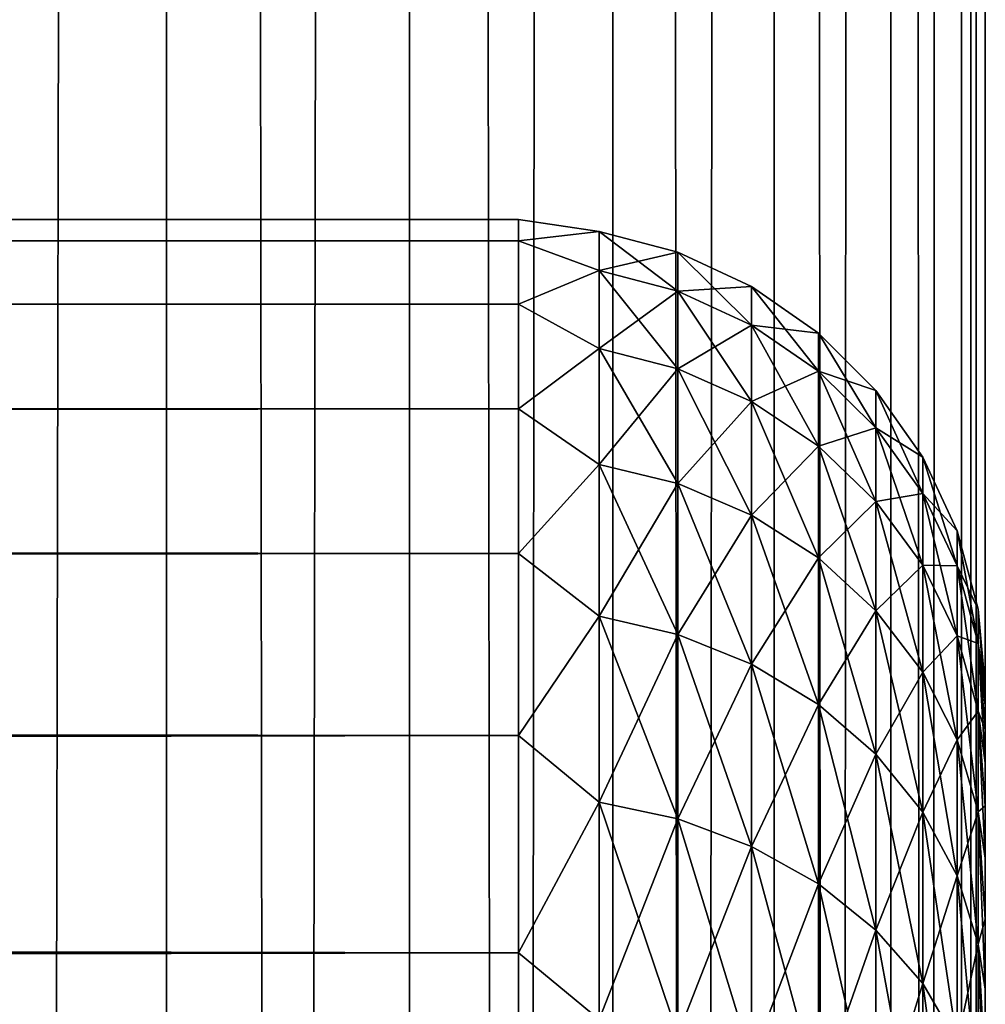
# Model space of a CAD drawing. Extents: x -265 to 265, y 0 to 747.
# Tile 250 of 256: x 260.86 to 265, y 449.14 to 453.36. Entities that reach past the tile are written whole.
import ezdxf

# ---------------------------------------------------------------- set-up
doc = ezdxf.new("R2010")
doc.units = 0
doc.header["$LTSCALE"] = 65.185185
for name, color, linetype in [('17', 7, 'CONTINUOUS'), ('19', 7, 'CONTINUOUS'), ('23', 7, 'CONTINUOUS'), ('87', 7, 'CONTINUOUS'), ('88', 7, 'CONTINUOUS')]:
    doc.layers.add(name, color=color, linetype=linetype)

msp = doc.modelspace()

# ---------------------------------------------------------------- linework, layer by layer
at = {"layer": '17', "color": 7, "linetype": 'CONTINUOUS'}
for points in [[(265, 450.5, 27.5), (265, 450.4793, 28.1593), (265, 450.4793, 26.8407), (265, 450.5, 27.5)], [(265, 450.4793, 28.1593), (265, 450.4172, 28.816), (265, 450.4793, 26.8407), (265, 450.4793, 28.1593)], [(265, 450.4793, 26.8407), (265, 450.4172, 28.816), (265, 450.4172, 26.184), (265, 450.4793, 26.8407)], [(265, 450.4172, 28.816), (265, 450.314, 29.4675), (265, 450.4172, 26.184), (265, 450.4172, 28.816)], [(265, 450.4172, 26.184), (265, 450.314, 29.4675), (265, 450.314, 25.5325), (265, 450.4172, 26.184)], [(265, 450.314, 29.4675), (265, 450.1701, 30.1113), (265, 450.314, 25.5325), (265, 450.314, 29.4675)], [(265, 450.314, 25.5325), (265, 450.1701, 30.1113), (265, 450.1701, 24.8887), (265, 450.314, 25.5325)], [(265, 450.1701, 30.1113), (265, 449.9861, 30.7447), (265, 450.1701, 24.8887), (265, 450.1701, 30.1113)], [(265, 450.1701, 24.8887), (265, 449.9861, 30.7447), (265, 449.9861, 24.2553), (265, 450.1701, 24.8887)], [(265, 449.9861, 30.7447), (265, 449.7626, 31.3653), (265, 449.9861, 24.2553), (265, 449.9861, 30.7447)], [(265, 449.9861, 24.2553), (265, 449.7626, 31.3653), (265, 449.7626, 23.6347), (265, 449.9861, 24.2553)], [(265, 449.7626, 31.3653), (265, 449.5007, 31.9707), (265, 449.7626, 23.6347), (265, 449.7626, 31.3653)], [(265, 449.7626, 23.6347), (265, 449.5007, 31.9707), (265, 449.5007, 23.0293), (265, 449.7626, 23.6347)], [(265, 449.5007, 31.9707), (265, 449.2012, 32.5584), (265, 449.5007, 23.0293), (265, 449.5007, 31.9707)], [(265, 449.5007, 23.0293), (265, 449.2012, 32.5584), (265, 449.2012, 22.4416), (265, 449.5007, 23.0293)], [(265, 449.2012, 32.5584), (265, 448.8654, 33.1262), (265, 449.2012, 22.4416), (265, 449.2012, 32.5584)], [(265, 449.2012, 22.4416), (265, 448.8654, 33.1262), (265, 448.8654, 21.8738), (265, 449.2012, 22.4416)]]:
    msp.add_3dface(points, dxfattribs=at)
at = {"layer": '19', "color": 7, "linetype": 'CONTINUOUS'}
for points in [[(-263, 452.5, 27.5), (-263, 452.4089, 29.0067), (263, 452.5, 27.5), (-263, 452.5, 27.5)], [(263, 452.5, 27.5), (-263, 452.4089, 29.0067), (263, 452.4089, 29.0067), (263, 452.5, 27.5)], [(-263, 452.4089, 25.9933), (-263, 452.5, 27.5), (263, 452.4089, 25.9933), (-263, 452.4089, 25.9933)], [(263, 452.4089, 25.9933), (-263, 452.5, 27.5), (263, 452.5, 27.5), (263, 452.4089, 25.9933)], [(-263, 452.4089, 29.0067), (-263, 452.1368, 30.4914), (263, 452.4089, 29.0067), (-263, 452.4089, 29.0067)], [(263, 452.4089, 29.0067), (-263, 452.1368, 30.4914), (263, 452.1368, 30.4914), (263, 452.4089, 29.0067)], [(-263, 452.1368, 24.5086), (-263, 452.4089, 25.9933), (263, 452.1368, 24.5086), (-263, 452.1368, 24.5086)], [(263, 452.1368, 24.5086), (-263, 452.4089, 25.9933), (263, 452.4089, 25.9933), (263, 452.1368, 24.5086)], [(-263, 452.1368, 30.4914), (-263, 451.6877, 31.9326), (263, 452.1368, 30.4914), (-263, 452.1368, 30.4914)], [(263, 452.1368, 30.4914), (-263, 451.6877, 31.9326), (263, 451.6877, 31.9326), (263, 452.1368, 30.4914)], [(-263, 451.6877, 23.0674), (-263, 452.1368, 24.5086), (263, 451.6877, 23.0674), (-263, 451.6877, 23.0674)], [(263, 451.6877, 23.0674), (-263, 452.1368, 24.5086), (263, 452.1368, 24.5086), (263, 451.6877, 23.0674)], [(-263, 451.6877, 31.9326), (-263, 451.0682, 33.309), (263, 451.6877, 31.9326), (-263, 451.6877, 31.9326)], [(263, 451.6877, 31.9326), (-263, 451.0682, 33.309), (263, 451.0682, 33.309), (263, 451.6877, 31.9326)], [(-263, 451.0682, 21.691), (-263, 451.6877, 23.0674), (263, 451.0682, 21.691), (-263, 451.0682, 21.691)], [(263, 451.0682, 21.691), (-263, 451.6877, 23.0674), (263, 451.6877, 23.0674), (263, 451.0682, 21.691)], [(-263, 451.0682, 33.309), (-263, 450.2873, 34.6008), (263, 451.0682, 33.309), (-263, 451.0682, 33.309)], [(263, 451.0682, 33.309), (-263, 450.2873, 34.6008), (263, 450.2873, 34.6008), (263, 451.0682, 33.309)], [(-263, 450.2873, 20.3992), (-263, 451.0682, 21.691), (263, 450.2873, 20.3992), (-263, 450.2873, 20.3992)], [(263, 450.2873, 20.3992), (-263, 451.0682, 21.691), (263, 451.0682, 21.691), (263, 450.2873, 20.3992)], [(-263, 450.2873, 34.6008), (-263, 449.3564, 35.789), (263, 450.2873, 34.6008), (-263, 450.2873, 34.6008)], [(263, 450.2873, 34.6008), (-263, 449.3564, 35.789), (263, 449.3564, 35.789), (263, 450.2873, 34.6008)], [(-263, 449.3564, 19.211), (-263, 450.2873, 20.3992), (263, 449.3564, 19.211), (-263, 449.3564, 19.211)], [(263, 449.3564, 19.211), (-263, 450.2873, 20.3992), (263, 450.2873, 20.3992), (263, 449.3564, 19.211)], [(-263, 449.3564, 35.789), (-263, 448.289, 36.8564), (263, 449.3564, 35.789), (-263, 449.3564, 35.789)], [(263, 449.3564, 35.789), (-263, 448.289, 36.8564), (263, 448.289, 36.8564), (263, 449.3564, 35.789)], [(-263, 448.289, 18.1436), (-263, 449.3564, 19.211), (263, 448.289, 18.1436), (-263, 448.289, 18.1436)], [(263, 448.289, 18.1436), (-263, 449.3564, 19.211), (263, 449.3564, 19.211), (263, 448.289, 18.1436)]]:
    msp.add_3dface(points, dxfattribs=at)
at = {"layer": '23', "color": 7, "linetype": 'CONTINUOUS'}
for points in [[(263, 452.4089, 25.9933), (263, 452.5, 27.5), (263.3449, 452.4489, 26.7749), (263, 452.4089, 25.9933)], [(263, 452.5, 27.5), (263, 452.4089, 29.0067), (263.3449, 452.4489, 28.2251), (263, 452.5, 27.5)], [(263, 452.5, 27.5), (263.3449, 452.4489, 28.2251), (263.3449, 452.4489, 26.7749), (263, 452.5, 27.5)], [(263, 452.4089, 25.9933), (263.3449, 452.4489, 26.7749), (263.3449, 452.2806, 25.3346), (263, 452.4089, 25.9933)], [(263, 452.4089, 29.0067), (263.3449, 452.2806, 29.6654), (263.3449, 452.4489, 28.2251), (263, 452.4089, 29.0067)], [(263.6821, 452.3592, 28.2198), (263.6821, 452.3592, 26.7802), (263.3449, 452.4489, 28.2251), (263.6821, 452.3592, 28.2198)], [(263.3449, 452.2806, 29.6654), (263.6821, 452.3592, 28.2198), (263.3449, 452.4489, 28.2251), (263.3449, 452.2806, 29.6654)], [(263.6821, 452.3592, 26.7802), (263.6821, 452.192, 25.3502), (263.3449, 452.4489, 26.7749), (263.6821, 452.3592, 26.7802)], [(263.3449, 452.4489, 28.2251), (263.6821, 452.3592, 26.7802), (263.3449, 452.4489, 26.7749), (263.3449, 452.4489, 28.2251)], [(263.3449, 452.4489, 26.7749), (263.6821, 452.192, 25.3502), (263.3449, 452.2806, 25.3346), (263.3449, 452.4489, 26.7749)], [(263, 452.1368, 24.5086), (263, 452.4089, 25.9933), (263.3449, 452.2806, 25.3346), (263, 452.1368, 24.5086)], [(263, 452.4089, 29.0067), (263, 452.1368, 30.4914), (263.3449, 452.2806, 29.6654), (263, 452.4089, 29.0067)], [(263.6821, 452.192, 29.6498), (263.6821, 452.3592, 28.2198), (263.3449, 452.2806, 29.6654), (263.6821, 452.192, 29.6498)], [(263.9985, 452.2122, 28.2113), (263.9985, 452.2122, 26.7887), (263.6821, 452.3592, 28.2198), (263.9985, 452.2122, 28.2113)], [(263.6821, 452.192, 29.6498), (263.9985, 452.2122, 28.2113), (263.6821, 452.3592, 28.2198), (263.6821, 452.192, 29.6498)], [(263.9985, 452.2122, 26.7887), (263.9985, 452.0471, 25.3758), (263.6821, 452.3592, 26.7802), (263.9985, 452.2122, 26.7887)], [(263.6821, 452.3592, 28.2198), (263.9985, 452.2122, 26.7887), (263.6821, 452.3592, 26.7802), (263.6821, 452.3592, 28.2198)], [(263.6821, 452.3592, 26.7802), (263.9985, 452.0471, 25.3758), (263.6821, 452.192, 25.3502), (263.6821, 452.3592, 26.7802)], [(263, 452.1368, 24.5086), (263.3449, 452.2806, 25.3346), (263.3449, 451.9462, 23.9236), (263, 452.1368, 24.5086)], [(263, 452.1368, 30.4914), (263.3449, 451.9462, 31.0764), (263.3449, 452.2806, 29.6654), (263, 452.1368, 30.4914)], [(263.3449, 451.9462, 31.0764), (263.6821, 452.192, 29.6498), (263.3449, 452.2806, 29.6654), (263.3449, 451.9462, 31.0764)], [(263.6821, 452.192, 25.3502), (263.6821, 451.86, 23.9493), (263.3449, 452.2806, 25.3346), (263.6821, 452.192, 25.3502)], [(263.3449, 452.2806, 25.3346), (263.6821, 451.86, 23.9493), (263.3449, 451.9462, 23.9236), (263.3449, 452.2806, 25.3346)], [(263.9985, 452.0471, 29.6242), (263.9985, 452.2122, 28.2113), (263.6821, 452.192, 29.6498), (263.9985, 452.0471, 29.6242)], [(264.2845, 452.0126, 28.1997), (264.2845, 452.0126, 26.8003), (263.9985, 452.2122, 28.2113), (264.2845, 452.0126, 28.1997)], [(263.9985, 452.0471, 29.6242), (264.2845, 452.0126, 28.1997), (263.9985, 452.2122, 28.2113), (263.9985, 452.0471, 29.6242)], [(264.2845, 452.0126, 26.8003), (264.2845, 451.8502, 25.4105), (263.9985, 452.2122, 26.7887), (264.2845, 452.0126, 26.8003)], [(263.9985, 452.2122, 28.2113), (264.2845, 452.0126, 26.8003), (263.9985, 452.2122, 26.7887), (263.9985, 452.2122, 28.2113)], [(263.9985, 452.2122, 26.7887), (264.2845, 451.8502, 25.4105), (263.9985, 452.0471, 25.3758), (263.9985, 452.2122, 26.7887)], [(263.6821, 451.86, 31.0507), (263.6821, 452.192, 29.6498), (263.3449, 451.9462, 31.0764), (263.6821, 451.86, 31.0507)], [(263.6821, 451.86, 31.0507), (263.9985, 452.0471, 29.6242), (263.6821, 452.192, 29.6498), (263.6821, 451.86, 31.0507)], [(263.9985, 452.0471, 25.3758), (263.9985, 451.719, 23.9916), (263.6821, 452.192, 25.3502), (263.9985, 452.0471, 25.3758)], [(263.6821, 452.192, 25.3502), (263.9985, 451.719, 23.9916), (263.6821, 451.86, 23.9493), (263.6821, 452.192, 25.3502)], [(263, 451.6877, 23.0674), (263, 452.1368, 24.5086), (263.3449, 451.9462, 23.9236), (263, 451.6877, 23.0674)], [(263, 452.1368, 30.4914), (263, 451.6877, 31.9326), (263.3449, 451.9462, 31.0764), (263, 452.1368, 30.4914)], [(263.9985, 451.719, 31.0084), (263.9985, 452.0471, 29.6242), (263.6821, 451.86, 31.0507), (263.9985, 451.719, 31.0084)], [(264.2845, 451.8502, 29.5895), (264.2845, 452.0126, 28.1997), (263.9985, 452.0471, 29.6242), (264.2845, 451.8502, 29.5895)], [(263.9985, 451.719, 31.0084), (264.2845, 451.8502, 29.5895), (263.9985, 452.0471, 29.6242), (263.9985, 451.719, 31.0084)], [(264.2845, 451.8502, 25.4105), (264.2845, 451.5275, 24.0489), (263.9985, 452.0471, 25.3758), (264.2845, 451.8502, 25.4105)], [(263.9985, 452.0471, 25.3758), (264.2845, 451.5275, 24.0489), (263.9985, 451.719, 23.9916), (263.9985, 452.0471, 25.3758)], [(264.5314, 451.7664, 28.1853), (264.5314, 451.7664, 26.8147), (264.2845, 452.0126, 28.1997), (264.5314, 451.7664, 28.1853)], [(264.2845, 451.8502, 29.5895), (264.5314, 451.7664, 28.1853), (264.2845, 452.0126, 28.1997), (264.2845, 451.8502, 29.5895)], [(264.5314, 451.7664, 26.8147), (264.5314, 451.6073, 25.4533), (264.2845, 452.0126, 26.8003), (264.5314, 451.7664, 26.8147)], [(264.2845, 452.0126, 28.1997), (264.5314, 451.7664, 26.8147), (264.2845, 452.0126, 26.8003), (264.2845, 452.0126, 28.1997)], [(264.2845, 452.0126, 26.8003), (264.5314, 451.6073, 25.4533), (264.2845, 451.8502, 25.4105), (264.2845, 452.0126, 26.8003)], [(263, 451.6877, 23.0674), (263.3449, 451.9462, 23.9236), (263.3449, 451.4502, 22.5609), (263, 451.6877, 23.0674)], [(263, 451.6877, 31.9326), (263.3449, 451.4502, 32.4391), (263.3449, 451.9462, 31.0764), (263, 451.6877, 31.9326)], [(263.3449, 451.4502, 32.4391), (263.6821, 451.86, 31.0507), (263.3449, 451.9462, 31.0764), (263.3449, 451.4502, 32.4391)], [(263.6821, 451.86, 23.9493), (263.6821, 451.3676, 22.5965), (263.3449, 451.9462, 23.9236), (263.6821, 451.86, 23.9493)], [(263.3449, 451.9462, 23.9236), (263.6821, 451.3676, 22.5965), (263.3449, 451.4502, 22.5609), (263.3449, 451.9462, 23.9236)], [(263.6821, 451.3676, 32.4035), (263.6821, 451.86, 31.0507), (263.3449, 451.4502, 32.4391), (263.6821, 451.3676, 32.4035)], [(263.6821, 451.3676, 32.4035), (263.9985, 451.719, 31.0084), (263.6821, 451.86, 31.0507), (263.6821, 451.3676, 32.4035)], [(263.9985, 451.719, 23.9916), (263.9985, 451.2325, 22.6548), (263.6821, 451.86, 23.9493), (263.9985, 451.719, 23.9916)], [(263.6821, 451.86, 23.9493), (263.9985, 451.2325, 22.6548), (263.6821, 451.3676, 22.5965), (263.6821, 451.86, 23.9493)], [(264.2845, 451.5275, 30.9511), (264.2845, 451.8502, 29.5895), (263.9985, 451.719, 31.0084), (264.2845, 451.5275, 30.9511)], [(264.5314, 451.6073, 29.5467), (264.5314, 451.7664, 28.1853), (264.2845, 451.8502, 29.5895), (264.5314, 451.6073, 29.5467)], [(264.2845, 451.5275, 30.9511), (264.5314, 451.6073, 29.5467), (264.2845, 451.8502, 29.5895), (264.2845, 451.5275, 30.9511)], [(264.5314, 451.6073, 25.4533), (264.5314, 451.2912, 24.1196), (264.2845, 451.8502, 25.4105), (264.5314, 451.6073, 25.4533)], [(264.2845, 451.8502, 25.4105), (264.5314, 451.2912, 24.1196), (264.2845, 451.5275, 24.0489), (264.2845, 451.8502, 25.4105)], [(264.7317, 451.4811, 28.1687), (264.7317, 451.4811, 26.8313), (264.5314, 451.7664, 28.1853), (264.7317, 451.4811, 28.1687)], [(264.5314, 451.6073, 29.5467), (264.7317, 451.4811, 28.1687), (264.5314, 451.7664, 28.1853), (264.5314, 451.6073, 29.5467)], [(264.7317, 451.4811, 26.8313), (264.7317, 451.3259, 25.5029), (264.5314, 451.7664, 26.8147), (264.7317, 451.4811, 26.8313)], [(264.5314, 451.7664, 28.1853), (264.7317, 451.4811, 26.8313), (264.5314, 451.7664, 26.8147), (264.5314, 451.7664, 28.1853)], [(264.5314, 451.7664, 26.8147), (264.7317, 451.3259, 25.5029), (264.5314, 451.6073, 25.4533), (264.5314, 451.7664, 26.8147)], [(263.9985, 451.2325, 32.3452), (263.9985, 451.719, 31.0084), (263.6821, 451.3676, 32.4035), (263.9985, 451.2325, 32.3452)], [(263.9985, 451.2325, 32.3452), (264.2845, 451.5275, 30.9511), (263.9985, 451.719, 31.0084), (263.9985, 451.2325, 32.3452)], [(264.2845, 451.5275, 24.0489), (264.2845, 451.0489, 22.734), (263.9985, 451.719, 23.9916), (264.2845, 451.5275, 24.0489)], [(263.9985, 451.719, 23.9916), (264.2845, 451.0489, 22.734), (263.9985, 451.2325, 22.6548), (263.9985, 451.719, 23.9916)], [(263, 451.0682, 21.691), (263, 451.6877, 23.0674), (263.3449, 451.4502, 22.5609), (263, 451.0682, 21.691)], [(263, 451.6877, 31.9326), (263, 451.0682, 33.309), (263.3449, 451.4502, 32.4391), (263, 451.6877, 31.9326)], [(264.5314, 451.2912, 30.8804), (264.5314, 451.6073, 29.5467), (264.2845, 451.5275, 30.9511), (264.5314, 451.2912, 30.8804)], [(264.7317, 451.3259, 29.4971), (264.7317, 451.4811, 28.1687), (264.5314, 451.6073, 29.5467), (264.7317, 451.3259, 29.4971)], [(264.5314, 451.2912, 30.8804), (264.7317, 451.3259, 29.4971), (264.5314, 451.6073, 29.5467), (264.5314, 451.2912, 30.8804)], [(264.7317, 451.3259, 25.5029), (264.7317, 451.0175, 24.2016), (264.5314, 451.6073, 25.4533), (264.7317, 451.3259, 25.5029)], [(264.5314, 451.6073, 25.4533), (264.7317, 451.0175, 24.2016), (264.5314, 451.2912, 24.1196), (264.5314, 451.6073, 25.4533)], [(264.2845, 451.0489, 32.266), (264.2845, 451.5275, 30.9511), (263.9985, 451.2325, 32.3452), (264.2845, 451.0489, 32.266)], [(264.2845, 451.0489, 32.266), (264.5314, 451.2912, 30.8804), (264.2845, 451.5275, 30.9511), (264.2845, 451.0489, 32.266)], [(264.5314, 451.2912, 24.1196), (264.5314, 450.8224, 22.8317), (264.2845, 451.5275, 24.0489), (264.5314, 451.2912, 24.1196)], [(264.2845, 451.5275, 24.0489), (264.5314, 450.8224, 22.8317), (264.2845, 451.0489, 22.734), (264.2845, 451.5275, 24.0489)], [(263, 451.0682, 21.691), (263.3449, 451.4502, 22.5609), (263.3449, 450.7994, 21.265), (263, 451.0682, 21.691)], [(263, 451.0682, 33.309), (263.3449, 450.7994, 33.735), (263.3449, 451.4502, 32.4391), (263, 451.0682, 33.309)], [(263.3449, 450.7994, 33.735), (263.6821, 451.3676, 32.4035), (263.3449, 451.4502, 32.4391), (263.3449, 450.7994, 33.735)], [(263.6821, 451.3676, 22.5965), (263.6821, 450.7215, 21.3099), (263.3449, 451.4502, 22.5609), (263.6821, 451.3676, 22.5965)], [(263.3449, 451.4502, 22.5609), (263.6821, 450.7215, 21.3099), (263.3449, 450.7994, 21.265), (263.3449, 451.4502, 22.5609)], [(264.8793, 451.1654, 28.1503), (264.8793, 451.1654, 26.8497), (264.7317, 451.4811, 28.1687), (264.8793, 451.1654, 28.1503)], [(264.7317, 451.3259, 29.4971), (264.8793, 451.1654, 28.1503), (264.7317, 451.4811, 28.1687), (264.7317, 451.3259, 29.4971)], [(264.8793, 451.1654, 26.8497), (264.8793, 451.0145, 25.5579), (264.7317, 451.4811, 26.8313), (264.8793, 451.1654, 26.8497)], [(264.7317, 451.4811, 28.1687), (264.8793, 451.1654, 26.8497), (264.7317, 451.4811, 26.8313), (264.7317, 451.4811, 28.1687)], [(264.7317, 451.4811, 26.8313), (264.8793, 451.0145, 25.5579), (264.7317, 451.3259, 25.5029), (264.7317, 451.4811, 26.8313)], [(263.6821, 450.7215, 33.6901), (263.6821, 451.3676, 32.4035), (263.3449, 450.7994, 33.735), (263.6821, 450.7215, 33.6901)], [(263.6821, 450.7215, 33.6901), (263.9985, 451.2325, 32.3452), (263.6821, 451.3676, 32.4035), (263.6821, 450.7215, 33.6901)], [(263.9985, 451.2325, 22.6548), (263.9985, 450.594, 21.3835), (263.6821, 451.3676, 22.5965), (263.9985, 451.2325, 22.6548)], [(263.6821, 451.3676, 22.5965), (263.9985, 450.594, 21.3835), (263.6821, 450.7215, 21.3099), (263.6821, 451.3676, 22.5965)], [(264.7317, 451.0175, 30.7984), (264.7317, 451.3259, 29.4971), (264.5314, 451.2912, 30.8804), (264.7317, 451.0175, 30.7984)], [(264.8793, 451.0145, 29.4421), (264.8793, 451.1654, 28.1503), (264.7317, 451.3259, 29.4971), (264.8793, 451.0145, 29.4421)], [(264.7317, 451.0175, 30.7984), (264.8793, 451.0145, 29.4421), (264.7317, 451.3259, 29.4971), (264.7317, 451.0175, 30.7984)], [(264.8793, 451.0145, 25.5579), (264.8793, 450.7145, 24.2923), (264.7317, 451.3259, 25.5029), (264.8793, 451.0145, 25.5579)], [(264.7317, 451.3259, 25.5029), (264.8793, 450.7145, 24.2923), (264.7317, 451.0175, 24.2016), (264.7317, 451.3259, 25.5029)], [(264.5314, 450.8224, 32.1683), (264.5314, 451.2912, 30.8804), (264.2845, 451.0489, 32.266), (264.5314, 450.8224, 32.1683)], [(264.5314, 450.8224, 32.1683), (264.7317, 451.0175, 30.7984), (264.5314, 451.2912, 30.8804), (264.5314, 450.8224, 32.1683)], [(264.7317, 451.0175, 24.2016), (264.7317, 450.56, 22.9448), (264.5314, 451.2912, 24.1196), (264.7317, 451.0175, 24.2016)], [(264.5314, 451.2912, 24.1196), (264.7317, 450.56, 22.9448), (264.5314, 450.8224, 22.8317), (264.5314, 451.2912, 24.1196)], [(263.9985, 450.594, 33.6165), (263.9985, 451.2325, 32.3452), (263.6821, 450.7215, 33.6901), (263.9985, 450.594, 33.6165)], [(263.9985, 450.594, 33.6165), (264.2845, 451.0489, 32.266), (263.9985, 451.2325, 32.3452), (263.9985, 450.594, 33.6165)], [(264.2845, 451.0489, 22.734), (264.2845, 450.4209, 21.4835), (263.9985, 451.2325, 22.6548), (264.2845, 451.0489, 22.734)], [(263.9985, 451.2325, 22.6548), (264.2845, 450.4209, 21.4835), (263.9985, 450.594, 21.3835), (263.9985, 451.2325, 22.6548)], [(264.9696, 450.8289, 28.1307), (264.9696, 450.8289, 26.8693), (264.8793, 451.1654, 28.1503), (264.9696, 450.8289, 28.1307)], [(264.8793, 451.0145, 29.4421), (264.9696, 450.8289, 28.1307), (264.8793, 451.1654, 28.1503), (264.8793, 451.0145, 29.4421)], [(264.9696, 450.8289, 26.8693), (264.9696, 450.6825, 25.6164), (264.8793, 451.1654, 26.8497), (264.9696, 450.8289, 26.8693)], [(264.8793, 451.1654, 28.1503), (264.9696, 450.8289, 26.8693), (264.8793, 451.1654, 26.8497), (264.8793, 451.1654, 28.1503)], [(264.8793, 451.1654, 26.8497), (264.9696, 450.6825, 25.6164), (264.8793, 451.0145, 25.5579), (264.8793, 451.1654, 26.8497)], [(263, 450.2873, 20.3992), (263, 451.0682, 21.691), (263.3449, 450.7994, 21.265), (263, 450.2873, 20.3992)], [(263, 451.0682, 33.309), (263, 450.2873, 34.6008), (263.3449, 450.7994, 33.735), (263, 451.0682, 33.309)], [(264.2845, 450.4209, 33.5165), (264.2845, 451.0489, 32.266), (263.9985, 450.594, 33.6165), (264.2845, 450.4209, 33.5165)], [(264.2845, 450.4209, 33.5165), (264.5314, 450.8224, 32.1683), (264.2845, 451.0489, 32.266), (264.2845, 450.4209, 33.5165)], [(264.5314, 450.8224, 22.8317), (264.5314, 450.2073, 21.6068), (264.2845, 451.0489, 22.734), (264.5314, 450.8224, 22.8317)], [(264.2845, 451.0489, 22.734), (264.5314, 450.2073, 21.6068), (264.2845, 450.4209, 21.4835), (264.2845, 451.0489, 22.734)], [(264.7317, 450.56, 32.0552), (264.7317, 451.0175, 30.7984), (264.5314, 450.8224, 32.1683), (264.7317, 450.56, 32.0552)], [(264.8793, 450.7145, 30.7077), (264.8793, 451.0145, 29.4421), (264.7317, 451.0175, 30.7984), (264.8793, 450.7145, 30.7077)], [(264.7317, 450.56, 32.0552), (264.8793, 450.7145, 30.7077), (264.7317, 451.0175, 30.7984), (264.7317, 450.56, 32.0552)], [(264.8793, 450.7145, 24.2923), (264.8793, 450.2697, 23.0701), (264.7317, 451.0175, 24.2016), (264.8793, 450.7145, 24.2923)], [(264.7317, 451.0175, 24.2016), (264.8793, 450.2697, 23.0701), (264.7317, 450.56, 22.9448), (264.7317, 451.0175, 24.2016)], [(264.9696, 450.6825, 29.3836), (264.9696, 450.8289, 28.1307), (264.8793, 451.0145, 29.4421), (264.9696, 450.6825, 29.3836)], [(264.8793, 450.7145, 30.7077), (264.9696, 450.6825, 29.3836), (264.8793, 451.0145, 29.4421), (264.8793, 450.7145, 30.7077)], [(264.9696, 450.6825, 25.6164), (264.9696, 450.3916, 24.389), (264.8793, 451.0145, 25.5579), (264.9696, 450.6825, 25.6164)], [(264.8793, 451.0145, 25.5579), (264.9696, 450.3916, 24.389), (264.8793, 450.7145, 24.2923), (264.8793, 451.0145, 25.5579)], [(264.5314, 450.2073, 33.3932), (264.5314, 450.8224, 32.1683), (264.2845, 450.4209, 33.5165), (264.5314, 450.2073, 33.3932)], [(264.5314, 450.2073, 33.3932), (264.7317, 450.56, 32.0552), (264.5314, 450.8224, 32.1683), (264.5314, 450.2073, 33.3932)], [(264.7317, 450.56, 22.9448), (264.7317, 449.9598, 21.7497), (264.5314, 450.8224, 22.8317), (264.7317, 450.56, 22.9448)], [(264.5314, 450.8224, 22.8317), (264.7317, 449.9598, 21.7497), (264.5314, 450.2073, 21.6068), (264.5314, 450.8224, 22.8317)], [(265, 450.4793, 28.1593), (265, 450.5, 27.5), (264.9696, 450.8289, 28.1307), (265, 450.4793, 28.1593)], [(264.9696, 450.6825, 29.3836), (265, 450.4793, 28.1593), (264.9696, 450.8289, 28.1307), (264.9696, 450.6825, 29.3836)], [(265, 450.5, 27.5), (265, 450.4793, 26.8407), (264.9696, 450.8289, 26.8693), (265, 450.5, 27.5)], [(264.9696, 450.8289, 28.1307), (265, 450.5, 27.5), (264.9696, 450.8289, 26.8693), (264.9696, 450.8289, 28.1307)], [(265, 450.4793, 26.8407), (265, 450.4172, 26.184), (264.9696, 450.8289, 26.8693), (265, 450.4793, 26.8407)], [(264.9696, 450.8289, 26.8693), (265, 450.4172, 26.184), (264.9696, 450.6825, 25.6164), (264.9696, 450.8289, 26.8693)], [(263, 450.2873, 20.3992), (263.3449, 450.7994, 21.265), (263.3449, 450.0025, 20.0534), (263, 450.2873, 20.3992)], [(263, 450.2873, 34.6008), (263.3449, 450.0025, 34.9466), (263.3449, 450.7994, 33.735), (263, 450.2873, 34.6008)], [(263.3449, 450.0025, 34.9466), (263.6821, 450.7215, 33.6901), (263.3449, 450.7994, 33.735), (263.3449, 450.0025, 34.9466)], [(263.6821, 450.7215, 21.3099), (263.6821, 449.9304, 20.1071), (263.3449, 450.7994, 21.265), (263.6821, 450.7215, 21.3099)], [(263.3449, 450.7994, 21.265), (263.6821, 449.9304, 20.1071), (263.3449, 450.0025, 20.0534), (263.3449, 450.7994, 21.265)], [(263.6821, 449.9304, 34.8929), (263.6821, 450.7215, 33.6901), (263.3449, 450.0025, 34.9466), (263.6821, 449.9304, 34.8929)], [(263.6821, 449.9304, 34.8929), (263.9985, 450.594, 33.6165), (263.6821, 450.7215, 33.6901), (263.6821, 449.9304, 34.8929)], [(263.9985, 450.594, 21.3835), (263.9985, 449.8123, 20.195), (263.6821, 450.7215, 21.3099), (263.9985, 450.594, 21.3835)], [(263.6821, 450.7215, 21.3099), (263.9985, 449.8123, 20.195), (263.6821, 449.9304, 20.1071), (263.6821, 450.7215, 21.3099)], [(264.8793, 450.2697, 31.9299), (264.8793, 450.7145, 30.7077), (264.7317, 450.56, 32.0552), (264.8793, 450.2697, 31.9299)], [(264.9696, 450.3916, 30.611), (264.9696, 450.6825, 29.3836), (264.8793, 450.7145, 30.7077), (264.9696, 450.3916, 30.611)], [(264.8793, 450.2697, 31.9299), (264.9696, 450.3916, 30.611), (264.8793, 450.7145, 30.7077), (264.8793, 450.2697, 31.9299)], [(264.9696, 450.3916, 24.389), (264.9696, 449.9602, 23.2036), (264.8793, 450.7145, 24.2923), (264.9696, 450.3916, 24.389)], [(264.8793, 450.7145, 24.2923), (264.9696, 449.9602, 23.2036), (264.8793, 450.2697, 23.0701), (264.8793, 450.7145, 24.2923)], [(265, 450.314, 29.4675), (265, 450.4172, 28.816), (264.9696, 450.6825, 29.3836), (265, 450.314, 29.4675)], [(264.9696, 450.3916, 30.611), (265, 450.314, 29.4675), (264.9696, 450.6825, 29.3836), (264.9696, 450.3916, 30.611)], [(265, 450.4172, 28.816), (265, 450.4793, 28.1593), (264.9696, 450.6825, 29.3836), (265, 450.4172, 28.816)], [(265, 450.4172, 26.184), (265, 450.314, 25.5325), (264.9696, 450.6825, 25.6164), (265, 450.4172, 26.184)], [(265, 450.314, 25.5325), (265, 450.1701, 24.8887), (264.9696, 450.6825, 25.6164), (265, 450.314, 25.5325)], [(264.9696, 450.6825, 25.6164), (265, 450.1701, 24.8887), (264.9696, 450.3916, 24.389), (264.9696, 450.6825, 25.6164)], [(263.9985, 449.8123, 34.805), (263.9985, 450.594, 33.6165), (263.6821, 449.9304, 34.8929), (263.9985, 449.8123, 34.805)], [(263.9985, 449.8123, 34.805), (264.2845, 450.4209, 33.5165), (263.9985, 450.594, 33.6165), (263.9985, 449.8123, 34.805)], [(264.2845, 450.4209, 21.4835), (264.2845, 449.6519, 20.3144), (263.9985, 450.594, 21.3835), (264.2845, 450.4209, 21.4835)], [(263.9985, 450.594, 21.3835), (264.2845, 449.6519, 20.3144), (263.9985, 449.8123, 20.195), (263.9985, 450.594, 21.3835)], [(264.7317, 449.9598, 33.2503), (264.7317, 450.56, 32.0552), (264.5314, 450.2073, 33.3932), (264.7317, 449.9598, 33.2503)], [(264.7317, 449.9598, 33.2503), (264.8793, 450.2697, 31.9299), (264.7317, 450.56, 32.0552), (264.7317, 449.9598, 33.2503)], [(264.8793, 450.2697, 23.0701), (264.8793, 449.6859, 21.9078), (264.7317, 450.56, 22.9448), (264.8793, 450.2697, 23.0701)], [(264.7317, 450.56, 22.9448), (264.8793, 449.6859, 21.9078), (264.7317, 449.9598, 21.7497), (264.7317, 450.56, 22.9448)], [(264.2845, 449.6519, 34.6856), (264.2845, 450.4209, 33.5165), (263.9985, 449.8123, 34.805), (264.2845, 449.6519, 34.6856)], [(264.2845, 449.6519, 34.6856), (264.5314, 450.2073, 33.3932), (264.2845, 450.4209, 33.5165), (264.2845, 449.6519, 34.6856)], [(264.5314, 450.2073, 21.6068), (264.5314, 449.4541, 20.4617), (264.2845, 450.4209, 21.4835), (264.5314, 450.2073, 21.6068)], [(264.2845, 450.4209, 21.4835), (264.5314, 449.4541, 20.4617), (264.2845, 449.6519, 20.3144), (264.2845, 450.4209, 21.4835)], [(264.9696, 449.9602, 31.7964), (264.9696, 450.3916, 30.611), (264.8793, 450.2697, 31.9299), (264.9696, 449.9602, 31.7964)], [(265, 449.9861, 30.7447), (265, 450.1701, 30.1113), (264.9696, 450.3916, 30.611), (265, 449.9861, 30.7447)], [(264.9696, 449.9602, 31.7964), (265, 449.9861, 30.7447), (264.9696, 450.3916, 30.611), (264.9696, 449.9602, 31.7964)], [(265, 450.1701, 30.1113), (265, 450.314, 29.4675), (264.9696, 450.3916, 30.611), (265, 450.1701, 30.1113)], [(265, 450.1701, 24.8887), (265, 449.9861, 24.2553), (264.9696, 450.3916, 24.389), (265, 450.1701, 24.8887)], [(265, 449.9861, 24.2553), (265, 449.7626, 23.6347), (264.9696, 450.3916, 24.389), (265, 449.9861, 24.2553)], [(264.9696, 450.3916, 24.389), (265, 449.7626, 23.6347), (264.9696, 449.9602, 23.2036), (264.9696, 450.3916, 24.389)], [(263, 449.3564, 19.211), (263, 450.2873, 20.3992), (263.3449, 450.0025, 20.0534), (263, 449.3564, 19.211)], [(263, 450.2873, 34.6008), (263, 449.3564, 35.789), (263.3449, 450.0025, 34.9466), (263, 450.2873, 34.6008)], [(264.8793, 449.6859, 33.0922), (264.8793, 450.2697, 31.9299), (264.7317, 449.9598, 33.2503), (264.8793, 449.6859, 33.0922)], [(264.8793, 449.6859, 33.0922), (264.9696, 449.9602, 31.7964), (264.8793, 450.2697, 31.9299), (264.8793, 449.6859, 33.0922)], [(264.9696, 449.9602, 23.2036), (264.9696, 449.394, 22.0764), (264.8793, 450.2697, 23.0701), (264.9696, 449.9602, 23.2036)], [(264.8793, 450.2697, 23.0701), (264.9696, 449.394, 22.0764), (264.8793, 449.6859, 21.9078), (264.8793, 450.2697, 23.0701)], [(264.5314, 449.4541, 34.5383), (264.5314, 450.2073, 33.3932), (264.2845, 449.6519, 34.6856), (264.5314, 449.4541, 34.5383)], [(264.5314, 449.4541, 34.5383), (264.7317, 449.9598, 33.2503), (264.5314, 450.2073, 33.3932), (264.5314, 449.4541, 34.5383)], [(264.7317, 449.9598, 21.7497), (264.7317, 449.2249, 20.6323), (264.5314, 450.2073, 21.6068), (264.7317, 449.9598, 21.7497)], [(264.5314, 450.2073, 21.6068), (264.7317, 449.2249, 20.6323), (264.5314, 449.4541, 20.4617), (264.5314, 450.2073, 21.6068)], [(263, 449.3564, 19.211), (263.3449, 450.0025, 20.0534), (263.3449, 449.0704, 18.9425), (263, 449.3564, 19.211)], [(263, 449.3564, 35.789), (263.3449, 449.0704, 36.0575), (263.3449, 450.0025, 34.9466), (263, 449.3564, 35.789)], [(263.3449, 449.0704, 36.0575), (263.6821, 449.9304, 34.8929), (263.3449, 450.0025, 34.9466), (263.3449, 449.0704, 36.0575)], [(263.6821, 449.9304, 20.1071), (263.6821, 449.005, 19.0043), (263.3449, 450.0025, 20.0534), (263.6821, 449.9304, 20.1071)], [(263.3449, 450.0025, 20.0534), (263.6821, 449.005, 19.0043), (263.3449, 449.0704, 18.9425), (263.3449, 450.0025, 20.0534)], [(265, 449.7626, 31.3653), (265, 449.9861, 30.7447), (264.9696, 449.9602, 31.7964), (265, 449.7626, 31.3653)], [(263.6821, 449.005, 35.9957), (263.6821, 449.9304, 34.8929), (263.3449, 449.0704, 36.0575), (263.6821, 449.005, 35.9957)], [(263.6821, 449.005, 35.9957), (263.9985, 449.8123, 34.805), (263.6821, 449.9304, 34.8929), (263.6821, 449.005, 35.9957)], [(263.9985, 449.8123, 20.195), (263.9985, 448.8979, 19.1053), (263.6821, 449.9304, 20.1071), (263.9985, 449.8123, 20.195)], [(263.6821, 449.9304, 20.1071), (263.9985, 448.8979, 19.1053), (263.6821, 449.005, 19.0043), (263.6821, 449.9304, 20.1071)], [(264.7317, 449.2249, 34.3677), (264.7317, 449.9598, 33.2503), (264.5314, 449.4541, 34.5383), (264.7317, 449.2249, 34.3677)], [(264.7317, 449.2249, 34.3677), (264.8793, 449.6859, 33.0922), (264.7317, 449.9598, 33.2503), (264.7317, 449.2249, 34.3677)], [(264.8793, 449.6859, 21.9078), (264.8793, 448.9712, 20.8212), (264.7317, 449.9598, 21.7497), (264.8793, 449.6859, 21.9078)], [(264.7317, 449.9598, 21.7497), (264.8793, 448.9712, 20.8212), (264.7317, 449.2249, 20.6323), (264.7317, 449.9598, 21.7497)], [(264.9696, 449.394, 32.9236), (264.9696, 449.9602, 31.7964), (264.8793, 449.6859, 33.0922), (264.9696, 449.394, 32.9236)], [(265, 449.5007, 31.9707), (265, 449.7626, 31.3653), (264.9696, 449.9602, 31.7964), (265, 449.5007, 31.9707)], [(264.9696, 449.394, 32.9236), (265, 449.5007, 31.9707), (264.9696, 449.9602, 31.7964), (264.9696, 449.394, 32.9236)], [(265, 449.7626, 23.6347), (265, 449.5007, 23.0293), (264.9696, 449.9602, 23.2036), (265, 449.7626, 23.6347)], [(265, 449.5007, 23.0293), (265, 449.2012, 22.4416), (264.9696, 449.9602, 23.2036), (265, 449.5007, 23.0293)], [(264.9696, 449.9602, 23.2036), (265, 449.2012, 22.4416), (264.9696, 449.394, 22.0764), (264.9696, 449.9602, 23.2036)], [(263.9985, 448.8979, 35.8947), (263.9985, 449.8123, 34.805), (263.6821, 449.005, 35.9957), (263.9985, 448.8979, 35.8947)], [(263.9985, 448.8979, 35.8947), (264.2845, 449.6519, 34.6856), (263.9985, 449.8123, 34.805), (263.9985, 448.8979, 35.8947)], [(264.2845, 449.6519, 20.3144), (264.2845, 448.7525, 19.2425), (263.9985, 449.8123, 20.195), (264.2845, 449.6519, 20.3144)], [(263.9985, 449.8123, 20.195), (264.2845, 448.7525, 19.2425), (263.9985, 448.8979, 19.1053), (263.9985, 449.8123, 20.195)], [(264.8793, 448.9712, 34.1788), (264.8793, 449.6859, 33.0922), (264.7317, 449.2249, 34.3677), (264.8793, 448.9712, 34.1788)], [(264.8793, 448.9712, 34.1788), (264.9696, 449.394, 32.9236), (264.8793, 449.6859, 33.0922), (264.8793, 448.9712, 34.1788)], [(264.9696, 449.394, 22.0764), (264.9696, 448.7009, 21.0224), (264.8793, 449.6859, 21.9078), (264.9696, 449.394, 22.0764)], [(264.8793, 449.6859, 21.9078), (264.9696, 448.7009, 21.0224), (264.8793, 448.9712, 20.8212), (264.8793, 449.6859, 21.9078)], [(264.2845, 448.7525, 35.7575), (264.2845, 449.6519, 34.6856), (263.9985, 448.8979, 35.8947), (264.2845, 448.7525, 35.7575)], [(264.2845, 448.7525, 35.7575), (264.5314, 449.4541, 34.5383), (264.2845, 449.6519, 34.6856), (264.2845, 448.7525, 35.7575)], [(264.5314, 449.4541, 20.4617), (264.5314, 448.5731, 19.4117), (264.2845, 449.6519, 20.3144), (264.5314, 449.4541, 20.4617)], [(264.2845, 449.6519, 20.3144), (264.5314, 448.5731, 19.4117), (264.2845, 448.7525, 19.2425), (264.2845, 449.6519, 20.3144)], [(265, 449.2012, 32.5584), (265, 449.5007, 31.9707), (264.9696, 449.394, 32.9236), (265, 449.2012, 32.5584)], [(264.5314, 448.5731, 35.5883), (264.5314, 449.4541, 34.5383), (264.2845, 448.7525, 35.7575), (264.5314, 448.5731, 35.5883)], [(264.5314, 448.5731, 35.5883), (264.7317, 449.2249, 34.3677), (264.5314, 449.4541, 34.5383), (264.5314, 448.5731, 35.5883)], [(264.7317, 449.2249, 20.6323), (264.7317, 448.3652, 19.6078), (264.5314, 449.4541, 20.4617), (264.7317, 449.2249, 20.6323)], [(264.5314, 449.4541, 20.4617), (264.7317, 448.3652, 19.6078), (264.5314, 448.5731, 19.4117), (264.5314, 449.4541, 20.4617)], [(264.9696, 448.7009, 33.9776), (264.9696, 449.394, 32.9236), (264.8793, 448.9712, 34.1788), (264.9696, 448.7009, 33.9776)], [(265, 448.8654, 33.1262), (265, 449.2012, 32.5584), (264.9696, 449.394, 32.9236), (265, 448.8654, 33.1262)], [(264.9696, 448.7009, 33.9776), (265, 448.8654, 33.1262), (264.9696, 449.394, 32.9236), (264.9696, 448.7009, 33.9776)], [(265, 449.2012, 22.4416), (265, 448.8654, 21.8738), (264.9696, 449.394, 22.0764), (265, 449.2012, 22.4416)], [(265, 448.8654, 21.8738), (265, 448.4947, 21.3282), (264.9696, 449.394, 22.0764), (265, 448.8654, 21.8738)], [(264.9696, 449.394, 22.0764), (265, 448.4947, 21.3282), (264.9696, 448.7009, 21.0224), (264.9696, 449.394, 22.0764)], [(263, 448.289, 18.1436), (263, 449.3564, 19.211), (263.3449, 449.0704, 18.9425), (263, 448.289, 18.1436)], [(263, 449.3564, 35.789), (263, 448.289, 36.8564), (263.3449, 449.0704, 36.0575), (263, 449.3564, 35.789)], [(264.7317, 448.3652, 35.3922), (264.7317, 449.2249, 34.3677), (264.5314, 448.5731, 35.5883), (264.7317, 448.3652, 35.3922)], [(264.7317, 448.3652, 35.3922), (264.8793, 448.9712, 34.1788), (264.7317, 449.2249, 34.3677), (264.7317, 448.3652, 35.3922)], [(264.8793, 448.9712, 20.8212), (264.8793, 448.1352, 19.8248), (264.7317, 449.2249, 20.6323), (264.8793, 448.9712, 20.8212)], [(264.7317, 449.2249, 20.6323), (264.8793, 448.1352, 19.8248), (264.7317, 448.3652, 19.6078), (264.7317, 449.2249, 20.6323)]]:
    msp.add_3dface(points, dxfattribs=at)
at = {"layer": '87', "color": 7, "linetype": 'CONTINUOUS'}
for points in [[(260.2936, 1, 10.9106), (261.4907, 1, 9.6418), (260.2936, 739, 10.9106), (260.2936, 1, 10.9106)], [(260.2936, 739, 10.9106), (261.4907, 1, 9.6418), (261.4907, 739, 9.6418), (260.2936, 739, 10.9106)], [(261.4907, 1, 9.6418), (262.5323, 1, 8.2426), (261.4907, 739, 9.6418), (261.4907, 1, 9.6418)], [(261.4907, 739, 9.6418), (262.5323, 1, 8.2426), (262.5323, 739, 8.2426), (261.4907, 739, 9.6418)], [(262.5323, 1, 8.2426), (263.4045, 1, 6.732), (262.5323, 739, 8.2426), (262.5323, 1, 8.2426)], [(262.5323, 739, 8.2426), (263.4045, 1, 6.732), (263.4045, 739, 6.732), (262.5323, 739, 8.2426)], [(263.4045, 1, 6.732), (264.0954, 1, 5.1303), (263.4045, 739, 6.732), (263.4045, 1, 6.732)], [(263.4045, 739, 6.732), (264.0954, 1, 5.1303), (264.0954, 739, 5.1303), (263.4045, 739, 6.732)], [(264.0954, 1, 5.1303), (264.5957, 1, 3.4592), (264.0954, 739, 5.1303), (264.0954, 1, 5.1303)], [(264.0954, 739, 5.1303), (264.5957, 1, 3.4592), (264.5957, 739, 3.4592), (264.0954, 739, 5.1303)], [(264.5957, 1, 3.4592), (264.8986, 1, 1.7414), (264.5957, 739, 3.4592), (264.5957, 1, 3.4592)], [(264.5957, 739, 3.4592), (264.8986, 1, 1.7414), (264.8986, 739, 1.7414), (264.5957, 739, 3.4592)], [(264.8986, 1, 1.7414), (265, 1), (264.8986, 739, 1.7414), (264.8986, 1, 1.7414)], [(264.8986, 739, 1.7414), (265, 1), (265, 739), (264.8986, 739, 1.7414)]]:
    msp.add_3dface(points, dxfattribs=at)
at = {"layer": '88', "color": 7, "linetype": 'CONTINUOUS'}
for points in [[(261.4907, 1, -9.6418), (260.2936, 1, -10.9106), (261.4907, 739, -9.6418), (261.4907, 1, -9.6418)], [(261.4907, 739, -9.6418), (260.2936, 1, -10.9106), (260.2936, 739, -10.9106), (261.4907, 739, -9.6418)], [(262.5323, 1, -8.2426), (261.4907, 1, -9.6418), (262.5323, 739, -8.2426), (262.5323, 1, -8.2426)], [(262.5323, 739, -8.2426), (261.4907, 1, -9.6418), (261.4907, 739, -9.6418), (262.5323, 739, -8.2426)], [(263.4045, 1, -6.732), (262.5323, 1, -8.2426), (263.4045, 739, -6.732), (263.4045, 1, -6.732)], [(263.4045, 739, -6.732), (262.5323, 1, -8.2426), (262.5323, 739, -8.2426), (263.4045, 739, -6.732)], [(264.0954, 1, -5.1303), (263.4045, 1, -6.732), (264.0954, 739, -5.1303), (264.0954, 1, -5.1303)], [(264.0954, 739, -5.1303), (263.4045, 1, -6.732), (263.4045, 739, -6.732), (264.0954, 739, -5.1303)], [(264.5957, 1, -3.4592), (264.0954, 1, -5.1303), (264.5957, 739, -3.4592), (264.5957, 1, -3.4592)], [(264.5957, 739, -3.4592), (264.0954, 1, -5.1303), (264.0954, 739, -5.1303), (264.5957, 739, -3.4592)], [(264.8986, 1, -1.7414), (264.5957, 1, -3.4592), (264.8986, 739, -1.7414), (264.8986, 1, -1.7414)], [(264.8986, 739, -1.7414), (264.5957, 1, -3.4592), (264.5957, 739, -3.4592), (264.8986, 739, -1.7414)], [(265, 739), (265, 1), (264.8986, 1, -1.7414), (265, 739)], [(265, 739), (264.8986, 1, -1.7414), (264.8986, 739, -1.7414), (265, 739)]]:
    msp.add_3dface(points, dxfattribs=at)

doc.saveas('drawing.dxf')
